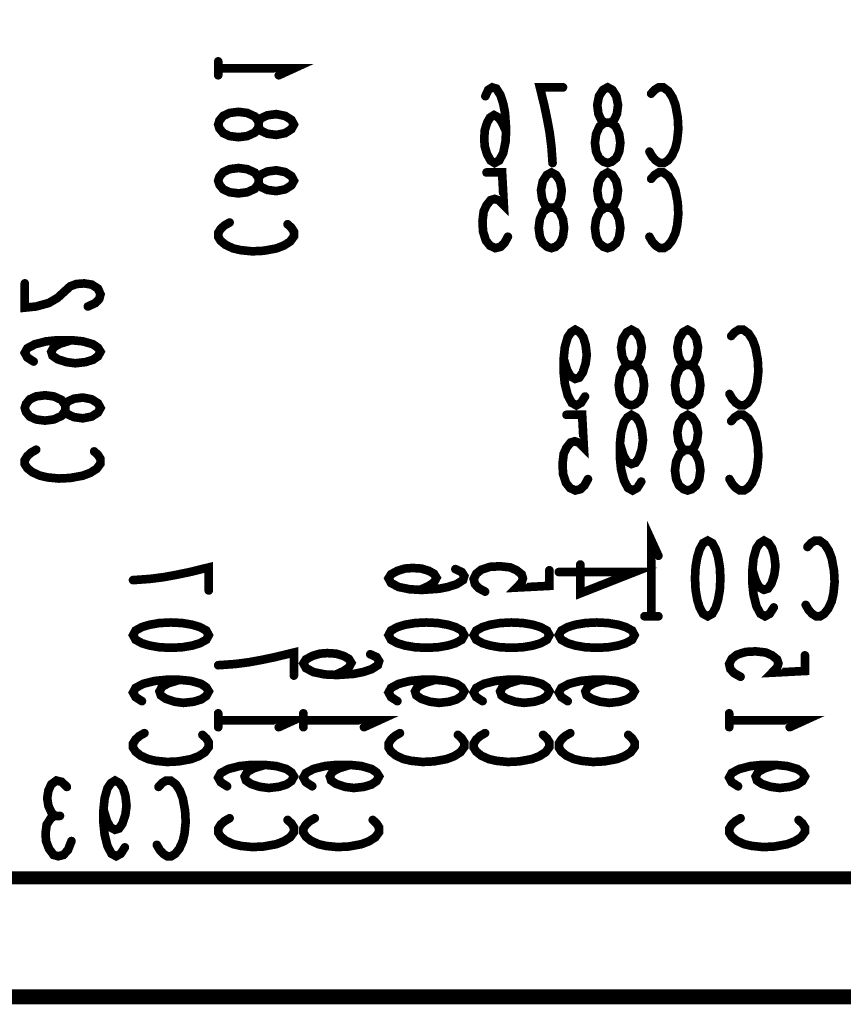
# Model space of a CAD drawing. Extents: x 0 to 8.86, y -3.29 to 6.3.
# Tile 38 of 129: x 8.1 to 8.48, y 0 to 0.45. Entities that reach past the tile are written whole.
import ezdxf

# ---------------------------------------------------------------- set-up
doc = ezdxf.new("R2010")
doc.units = 0
doc.layers.get('0').update_dxf_attribs({"color": 3, "linetype": 'CONTINUOUS'})

# ---------------------------------------------------------------- blocks, each defined once
blk = doc.blocks.new('PAD_R1')
at = {"const_width": 0.5}
blk.add_lwpolyline([(0.25, 0, 1), (-0.25, 0, 1)], format="xyb", close=True, dxfattribs=at)

msp = doc.modelspace()

# ---------------------------------------------------------------- linework, layer by layer
for points, const_width in [([(0, 0), (0, 6.29921), (8.85827, 6.29921), (8.85827, 0)], 0.007), ([(7.84, 0.865), (8.5, 0.865), (8.5, 0.055), (7.755, 0.055), (7.7355, 0.07713), (7.735, 0.71), (7.84, 0.71)], 0.006), ([(8.37375, 0.38568), (8.37188, 0.38626), (8.36975, 0.38801), (8.36842, 0.39093), (8.36788, 0.39501), (8.36842, 0.3991), (8.37002, 0.4026), (8.37242, 0.40435), (8.37508, 0.40435), (8.37668, 0.40551), (8.37802, 0.40843), (8.37855, 0.41251), (8.37775, 0.4166), (8.37588, 0.41951), (8.37375, 0.42068), (8.37162, 0.41951), (8.36975, 0.4166), (8.36895, 0.41251), (8.36948, 0.40843), (8.37082, 0.40551), (8.37242, 0.40435), (8.37508, 0.40435), (8.37748, 0.4026), (8.37908, 0.3991), (8.37962, 0.39501), (8.37908, 0.39093), (8.37775, 0.38801), (8.37562, 0.38626)], 0.004), ([(8.19371, 0.40349), (8.1943, 0.40536), (8.19605, 0.40749), (8.19896, 0.40883), (8.20305, 0.40936), (8.20713, 0.40883), (8.21063, 0.40723), (8.21238, 0.40483), (8.21238, 0.40216), (8.21355, 0.40056), (8.21646, 0.39923), (8.22055, 0.39869), (8.22463, 0.3995), (8.22755, 0.40136), (8.22871, 0.40349), (8.22755, 0.40563), (8.22463, 0.40749), (8.22055, 0.4083), (8.21646, 0.40776), (8.21355, 0.40643), (8.21238, 0.40483), (8.21238, 0.40216), (8.21063, 0.39976), (8.20713, 0.39816), (8.20305, 0.39763), (8.19896, 0.39816), (8.19605, 0.3995), (8.1943, 0.40163)], 0.004), ([(8.19371, 0.37749), (8.1943, 0.37936), (8.19605, 0.38149), (8.19896, 0.38283), (8.20305, 0.38336), (8.20713, 0.38283), (8.21063, 0.38123), (8.21238, 0.37883), (8.21238, 0.37616), (8.21355, 0.37456), (8.21646, 0.37323), (8.22055, 0.37269), (8.22463, 0.3735), (8.22755, 0.37536), (8.22871, 0.37749), (8.22755, 0.37963), (8.22463, 0.38149), (8.22055, 0.3823), (8.21646, 0.38176), (8.21355, 0.38043), (8.21238, 0.37883), (8.21238, 0.37616), (8.21063, 0.37376), (8.20713, 0.37216), (8.20305, 0.37163), (8.19896, 0.37216), (8.19605, 0.3735), (8.1943, 0.37563)], 0.004), ([(8.34775, 0.34631), (8.34588, 0.34689), (8.34375, 0.34864), (8.34242, 0.35156), (8.34188, 0.35564), (8.34242, 0.35973), (8.34402, 0.36323), (8.34642, 0.36498), (8.34908, 0.36498), (8.35068, 0.36614), (8.35202, 0.36906), (8.35255, 0.37314), (8.35175, 0.37723), (8.34988, 0.38014), (8.34775, 0.38131), (8.34562, 0.38014), (8.34375, 0.37723), (8.34295, 0.37314), (8.34348, 0.36906), (8.34482, 0.36614), (8.34642, 0.36498), (8.34908, 0.36498), (8.35148, 0.36323), (8.35308, 0.35973), (8.35362, 0.35564), (8.35308, 0.35156), (8.35175, 0.34864), (8.34962, 0.34689)], 0.004), ([(8.37375, 0.34631), (8.37188, 0.34689), (8.36975, 0.34864), (8.36842, 0.35156), (8.36788, 0.35564), (8.36842, 0.35973), (8.37002, 0.36323), (8.37242, 0.36498), (8.37508, 0.36498), (8.37668, 0.36614), (8.37802, 0.36906), (8.37855, 0.37314), (8.37775, 0.37723), (8.37588, 0.38014), (8.37375, 0.38131), (8.37162, 0.38014), (8.36975, 0.37723), (8.36895, 0.37314), (8.36948, 0.36906), (8.37082, 0.36614), (8.37242, 0.36498), (8.37508, 0.36498), (8.37748, 0.36323), (8.37908, 0.35973), (8.37962, 0.35564), (8.37908, 0.35156), (8.37775, 0.34864), (8.37562, 0.34689)], 0.004), ([(8.38475, 0.27357), (8.38288, 0.27415), (8.38075, 0.2759), (8.37942, 0.27882), (8.37888, 0.2829), (8.37942, 0.28699), (8.38102, 0.29049), (8.38342, 0.29224), (8.38608, 0.29224), (8.38768, 0.2934), (8.38902, 0.29632), (8.38955, 0.3004), (8.38875, 0.30449), (8.38688, 0.3074), (8.38475, 0.30857), (8.38262, 0.3074), (8.38075, 0.30449), (8.37995, 0.3004), (8.38048, 0.29632), (8.38182, 0.2934), (8.38342, 0.29224), (8.38608, 0.29224), (8.38848, 0.29049), (8.39008, 0.28699), (8.39062, 0.2829), (8.39008, 0.27882), (8.38875, 0.2759), (8.38662, 0.27415)], 0.004), ([(8.41075, 0.27357), (8.40888, 0.27415), (8.40675, 0.2759), (8.40542, 0.27882), (8.40488, 0.2829), (8.40542, 0.28699), (8.40702, 0.29049), (8.40942, 0.29224), (8.41208, 0.29224), (8.41368, 0.2934), (8.41502, 0.29632), (8.41555, 0.3004), (8.41475, 0.30449), (8.41288, 0.3074), (8.41075, 0.30857), (8.40862, 0.3074), (8.40675, 0.30449), (8.40595, 0.3004), (8.40648, 0.29632), (8.40782, 0.2934), (8.40942, 0.29224), (8.41208, 0.29224), (8.41448, 0.29049), (8.41608, 0.28699), (8.41662, 0.2829), (8.41608, 0.27882), (8.41475, 0.2759), (8.41262, 0.27415)], 0.004), ([(8.10429, 0.27238), (8.10487, 0.27425), (8.10662, 0.27638), (8.10954, 0.27772), (8.11362, 0.27825), (8.11771, 0.27772), (8.12121, 0.27612), (8.12296, 0.27372), (8.12296, 0.27105), (8.12412, 0.26945), (8.12704, 0.26812), (8.13112, 0.26758), (8.13521, 0.26839), (8.13812, 0.27025), (8.13929, 0.27238), (8.13812, 0.27452), (8.13521, 0.27638), (8.13112, 0.27719), (8.12704, 0.27665), (8.12412, 0.27532), (8.12296, 0.27372), (8.12296, 0.27105), (8.12121, 0.26865), (8.11771, 0.26705), (8.11362, 0.26652), (8.10954, 0.26705), (8.10662, 0.26839), (8.10487, 0.27052)], 0.004), ([(8.41075, 0.2342), (8.40888, 0.23478), (8.40675, 0.23653), (8.40542, 0.23945), (8.40488, 0.24353), (8.40542, 0.24762), (8.40702, 0.25112), (8.40942, 0.25287), (8.41208, 0.25287), (8.41368, 0.25403), (8.41502, 0.25695), (8.41555, 0.26103), (8.41475, 0.26512), (8.41288, 0.26803), (8.41075, 0.2692), (8.40862, 0.26803), (8.40675, 0.26512), (8.40595, 0.26103), (8.40648, 0.25695), (8.40782, 0.25403), (8.40942, 0.25287), (8.41208, 0.25287), (8.41448, 0.25112), (8.41608, 0.24762), (8.41662, 0.24353), (8.41608, 0.23945), (8.41475, 0.23653), (8.41262, 0.23478)], 0.004), ([(8.42, 0.211), (8.42213, 0.20983), (8.42373, 0.20692), (8.4248, 0.20342), (8.4256, 0.19875), (8.42587, 0.1935), (8.4256, 0.18825), (8.4248, 0.18358), (8.42373, 0.18008), (8.42213, 0.17717), (8.42, 0.176), (8.41787, 0.17717), (8.41627, 0.18008), (8.4152, 0.18358), (8.4144, 0.18825), (8.41413, 0.1935), (8.4144, 0.19875), (8.4152, 0.20342), (8.41627, 0.20692), (8.41787, 0.20983)], 0.004), ([(8.18934, 0.16727), (8.18818, 0.16514), (8.18526, 0.16354), (8.18176, 0.16247), (8.17709, 0.16167), (8.17184, 0.16141), (8.16659, 0.16167), (8.16193, 0.16247), (8.15843, 0.16354), (8.15551, 0.16514), (8.15434, 0.16727), (8.15551, 0.16941), (8.15843, 0.17101), (8.16193, 0.17208), (8.16659, 0.17288), (8.17184, 0.17314), (8.17709, 0.17288), (8.18176, 0.17208), (8.18526, 0.17101), (8.18818, 0.16941)], 0.004), ([(8.30746, 0.16727), (8.30629, 0.16514), (8.30337, 0.16354), (8.29987, 0.16247), (8.2952, 0.16167), (8.28995, 0.16141), (8.2847, 0.16167), (8.28004, 0.16247), (8.27654, 0.16354), (8.27362, 0.16514), (8.27246, 0.16727), (8.27362, 0.16941), (8.27654, 0.17101), (8.28004, 0.17208), (8.2847, 0.17288), (8.28995, 0.17314), (8.2952, 0.17288), (8.29987, 0.17208), (8.30337, 0.17101), (8.30629, 0.16941)], 0.004), ([(8.34682, 0.16727), (8.34566, 0.16514), (8.34274, 0.16354), (8.33924, 0.16247), (8.33457, 0.16167), (8.32932, 0.16141), (8.32407, 0.16167), (8.31941, 0.16247), (8.31591, 0.16354), (8.31299, 0.16514), (8.31183, 0.16727), (8.31299, 0.16941), (8.31591, 0.17101), (8.31941, 0.17208), (8.32407, 0.17288), (8.32932, 0.17314), (8.33457, 0.17288), (8.33924, 0.17208), (8.34274, 0.17101), (8.34566, 0.16941)], 0.004), ([(8.38619, 0.16727), (8.38503, 0.16514), (8.38211, 0.16354), (8.37861, 0.16247), (8.37394, 0.16167), (8.36869, 0.16141), (8.36344, 0.16167), (8.35878, 0.16247), (8.35528, 0.16354), (8.35236, 0.16514), (8.35119, 0.16727), (8.35236, 0.16941), (8.35528, 0.17101), (8.35878, 0.17208), (8.36344, 0.17288), (8.36869, 0.17314), (8.37394, 0.17288), (8.37861, 0.17208), (8.38211, 0.17101), (8.38503, 0.16941)], 0.004)]:
    msp.add_lwpolyline(points, close=True, dxfattribs=dict(const_width=const_width))
at = {"const_width": 0.004}
for points in [[(8.19371, 0.42629), (8.19371, 0.43269)], [(8.19371, 0.42949), (8.22871, 0.42949), (8.22172, 0.42629)], [(8.32682, 0.40026), (8.32495, 0.40435), (8.32335, 0.40668), (8.32122, 0.40785), (8.31935, 0.40668), (8.31802, 0.40435), (8.31695, 0.40085), (8.31668, 0.39676), (8.31695, 0.39326), (8.31802, 0.38976), (8.31962, 0.38685), (8.32148, 0.38568), (8.32362, 0.38685), (8.32548, 0.39035), (8.32655, 0.3956), (8.32682, 0.40143), (8.32628, 0.40901), (8.32548, 0.4131), (8.32415, 0.41718), (8.32228, 0.4201), (8.32042, 0.42068), (8.31855, 0.41951), (8.31722, 0.4166)], [(8.34828, 0.38568), (8.34775, 0.39326), (8.34695, 0.39968), (8.34588, 0.40551), (8.34455, 0.41193), (8.34242, 0.42068), (8.35308, 0.42068)], [(8.39388, 0.41776), (8.39548, 0.41951), (8.39735, 0.42068), (8.39948, 0.42068), (8.40188, 0.41893), (8.40375, 0.41601), (8.40508, 0.41251), (8.40615, 0.40668), (8.40642, 0.40143), (8.40588, 0.39618), (8.40508, 0.39268), (8.40348, 0.38918), (8.40162, 0.38685), (8.39975, 0.38568), (8.39788, 0.38568), (8.39602, 0.38685), (8.39442, 0.3886), (8.39308, 0.39093)], [(8.32762, 0.35156), (8.32602, 0.34864), (8.32415, 0.34689), (8.32175, 0.34631), (8.31935, 0.34748), (8.31748, 0.34981), (8.31615, 0.35389), (8.31588, 0.35856), (8.31642, 0.36323), (8.31775, 0.36614), (8.31962, 0.36848), (8.32148, 0.36906), (8.32335, 0.36848), (8.32575, 0.36614), (8.32495, 0.38131), (8.31775, 0.38131)], [(8.39388, 0.37839), (8.39548, 0.38014), (8.39735, 0.38131), (8.39948, 0.38131), (8.40188, 0.37956), (8.40375, 0.37664), (8.40508, 0.37314), (8.40615, 0.36731), (8.40642, 0.36206), (8.40588, 0.35681), (8.40508, 0.35331), (8.40348, 0.34981), (8.40162, 0.34748), (8.39975, 0.34631), (8.39788, 0.34631), (8.39602, 0.34748), (8.39442, 0.34923), (8.39308, 0.35156)], [(8.2258, 0.35736), (8.22755, 0.35576), (8.22871, 0.3539), (8.22871, 0.35176), (8.22696, 0.34936), (8.22405, 0.3475), (8.22055, 0.34616), (8.21471, 0.34509), (8.20946, 0.34483), (8.20421, 0.34536), (8.20071, 0.34616), (8.19721, 0.34776), (8.19488, 0.34963), (8.19371, 0.35149), (8.19371, 0.35336), (8.19488, 0.35523), (8.19663, 0.35683), (8.19896, 0.35816)], [(8.13346, 0.31932), (8.13696, 0.32092), (8.13871, 0.32279), (8.13929, 0.32492), (8.13812, 0.32759), (8.13521, 0.32945), (8.13171, 0.32999), (8.12821, 0.32972), (8.12529, 0.32865), (8.11946, 0.32332), (8.11537, 0.32092), (8.10954, 0.31932), (8.10429, 0.31878), (8.10429, 0.32999)], [(8.36328, 0.27765), (8.36142, 0.27474), (8.35928, 0.27357), (8.35715, 0.27474), (8.35528, 0.27824), (8.35395, 0.28349), (8.35342, 0.28874), (8.35342, 0.29515), (8.35395, 0.3004), (8.35528, 0.30507), (8.35688, 0.3074), (8.35875, 0.30857), (8.36088, 0.3074), (8.36248, 0.30507), (8.36355, 0.30157), (8.36408, 0.2969), (8.36355, 0.29282), (8.36222, 0.28874), (8.36062, 0.2864), (8.35875, 0.28582), (8.35662, 0.28699), (8.35502, 0.2899), (8.35342, 0.29515)], [(8.43088, 0.30565), (8.43248, 0.3074), (8.43435, 0.30857), (8.43648, 0.30857), (8.43888, 0.30682), (8.44075, 0.3039), (8.44208, 0.3004), (8.44315, 0.29457), (8.44342, 0.28932), (8.44288, 0.28407), (8.44208, 0.28057), (8.44048, 0.27707), (8.43862, 0.27474), (8.43675, 0.27357), (8.43488, 0.27357), (8.43302, 0.27474), (8.43142, 0.27649), (8.43008, 0.27882)], [(8.10837, 0.29385), (8.10546, 0.29572), (8.10429, 0.29785), (8.10546, 0.29998), (8.10896, 0.30185), (8.11421, 0.30319), (8.11946, 0.30372), (8.12587, 0.30372), (8.13112, 0.30319), (8.13579, 0.30185), (8.13812, 0.30025), (8.13929, 0.29838), (8.13812, 0.29625), (8.13579, 0.29465), (8.13229, 0.29358), (8.12762, 0.29305), (8.12354, 0.29358), (8.11946, 0.29492), (8.11712, 0.29652), (8.11654, 0.29838), (8.11771, 0.30052), (8.12062, 0.30212), (8.12587, 0.30372)], [(8.36462, 0.23945), (8.36302, 0.23653), (8.36115, 0.23478), (8.35875, 0.2342), (8.35635, 0.23537), (8.35448, 0.2377), (8.35315, 0.24178), (8.35288, 0.24645), (8.35342, 0.25112), (8.35475, 0.25403), (8.35662, 0.25637), (8.35848, 0.25695), (8.36035, 0.25637), (8.36275, 0.25403), (8.36195, 0.2692), (8.35475, 0.2692)], [(8.38928, 0.23828), (8.38742, 0.23537), (8.38528, 0.2342), (8.38315, 0.23537), (8.38128, 0.23887), (8.37995, 0.24412), (8.37942, 0.24937), (8.37942, 0.25578), (8.37995, 0.26103), (8.38128, 0.2657), (8.38288, 0.26803), (8.38475, 0.2692), (8.38688, 0.26803), (8.38848, 0.2657), (8.38955, 0.2622), (8.39008, 0.25753), (8.38955, 0.25345), (8.38822, 0.24937), (8.38662, 0.24703), (8.38475, 0.24645), (8.38262, 0.24762), (8.38102, 0.25053), (8.37942, 0.25578)], [(8.43088, 0.26628), (8.43248, 0.26803), (8.43435, 0.2692), (8.43648, 0.2692), (8.43888, 0.26745), (8.44075, 0.26453), (8.44208, 0.26103), (8.44315, 0.2552), (8.44342, 0.24995), (8.44288, 0.2447), (8.44208, 0.2412), (8.44048, 0.2377), (8.43862, 0.23537), (8.43675, 0.2342), (8.43488, 0.2342), (8.43302, 0.23537), (8.43142, 0.23712), (8.43008, 0.23945)], [(8.13637, 0.25225), (8.13812, 0.25065), (8.13929, 0.24879), (8.13929, 0.24665), (8.13754, 0.24425), (8.13462, 0.24239), (8.13112, 0.24105), (8.12529, 0.23998), (8.12004, 0.23972), (8.11479, 0.24025), (8.11129, 0.24105), (8.10779, 0.24265), (8.10546, 0.24452), (8.10429, 0.24638), (8.10429, 0.24825), (8.10546, 0.25012), (8.10721, 0.25172), (8.10954, 0.25305)], [(8.394, 0.176), (8.394, 0.211), (8.3972, 0.204)], [(8.45053, 0.18008), (8.44867, 0.17717), (8.44653, 0.176), (8.4444, 0.17717), (8.44253, 0.18067), (8.4412, 0.18592), (8.44067, 0.19117), (8.44067, 0.19758), (8.4412, 0.20283), (8.44253, 0.2075), (8.44413, 0.20983), (8.446, 0.211), (8.44813, 0.20983), (8.44973, 0.2075), (8.4508, 0.204), (8.45133, 0.19933), (8.4508, 0.19525), (8.44947, 0.19117), (8.44787, 0.18883), (8.446, 0.18825), (8.44387, 0.18942), (8.44227, 0.19233), (8.44067, 0.19758)], [(8.46613, 0.20808), (8.46773, 0.20983), (8.4696, 0.211), (8.47173, 0.211), (8.47413, 0.20925), (8.476, 0.20633), (8.47733, 0.20283), (8.4784, 0.197), (8.47867, 0.19175), (8.47813, 0.1865), (8.47733, 0.183), (8.47573, 0.1795), (8.47387, 0.17717), (8.472, 0.176), (8.47013, 0.176), (8.46827, 0.17717), (8.46667, 0.17892), (8.46533, 0.18125)], [(8.15434, 0.19274), (8.16193, 0.19327), (8.16834, 0.19408), (8.17418, 0.19514), (8.18059, 0.19647), (8.18934, 0.19861), (8.18934, 0.18794)], [(8.31707, 0.18741), (8.31416, 0.18901), (8.31241, 0.19087), (8.31183, 0.19327), (8.31299, 0.19568), (8.31532, 0.19754), (8.31941, 0.19888), (8.32407, 0.19914), (8.32874, 0.19861), (8.33166, 0.19727), (8.33399, 0.19541), (8.33457, 0.19354), (8.33399, 0.19167), (8.33166, 0.18928), (8.34682, 0.19007), (8.34682, 0.19727)], [(8.35119, 0.19647), (8.38619, 0.19647), (8.36111, 0.18661), (8.36111, 0.19994)], [(8.28704, 0.18821), (8.29112, 0.19007), (8.29345, 0.19167), (8.29462, 0.19381), (8.29345, 0.19568), (8.29112, 0.19701), (8.28762, 0.19808), (8.28354, 0.19834), (8.28004, 0.19808), (8.27654, 0.19701), (8.27362, 0.19541), (8.27246, 0.19354), (8.27362, 0.19141), (8.27712, 0.18954), (8.28237, 0.18847), (8.2882, 0.18821), (8.29579, 0.18874), (8.29987, 0.18954), (8.30395, 0.19087), (8.30687, 0.19274), (8.30746, 0.19461), (8.30629, 0.19647), (8.30337, 0.19781)], [(8.3972, 0.176), (8.3908, 0.176)], [(8.19371, 0.15337), (8.2013, 0.1539), (8.20771, 0.15471), (8.21355, 0.15577), (8.21996, 0.15711), (8.22871, 0.15924), (8.22871, 0.14857)], [(8.24767, 0.14884), (8.25175, 0.1507), (8.25408, 0.15231), (8.25525, 0.15444), (8.25408, 0.15631), (8.25175, 0.15764), (8.24825, 0.15871), (8.24417, 0.15897), (8.24067, 0.15871), (8.23717, 0.15764), (8.23425, 0.15604), (8.23309, 0.15417), (8.23425, 0.15204), (8.23775, 0.15017), (8.243, 0.1491), (8.24883, 0.14884), (8.25642, 0.14937), (8.2605, 0.15017), (8.26458, 0.1515), (8.2675, 0.15337), (8.26809, 0.15524), (8.26692, 0.15711), (8.264, 0.15844)], [(8.43518, 0.14804), (8.43227, 0.14964), (8.43052, 0.1515), (8.42994, 0.1539), (8.4311, 0.15631), (8.43343, 0.15817), (8.43752, 0.15951), (8.44218, 0.15977), (8.44685, 0.15924), (8.44977, 0.1579), (8.4521, 0.15604), (8.45268, 0.15417), (8.4521, 0.15231), (8.44977, 0.14991), (8.46494, 0.1507), (8.46494, 0.1579)], [(8.15843, 0.13674), (8.15551, 0.13861), (8.15434, 0.14074), (8.15551, 0.14287), (8.15901, 0.14474), (8.16426, 0.14608), (8.16951, 0.14661), (8.17593, 0.14661), (8.18118, 0.14608), (8.18584, 0.14474), (8.18818, 0.14314), (8.18934, 0.14127), (8.18818, 0.13914), (8.18584, 0.13754), (8.18235, 0.13647), (8.17768, 0.13594), (8.1736, 0.13647), (8.16951, 0.13781), (8.16718, 0.13941), (8.16659, 0.14127), (8.16776, 0.14341), (8.17068, 0.14501), (8.17593, 0.14661)], [(8.27654, 0.13674), (8.27362, 0.13861), (8.27246, 0.14074), (8.27362, 0.14287), (8.27712, 0.14474), (8.28237, 0.14608), (8.28762, 0.14661), (8.29404, 0.14661), (8.29929, 0.14608), (8.30395, 0.14474), (8.30629, 0.14314), (8.30746, 0.14127), (8.30629, 0.13914), (8.30395, 0.13754), (8.30046, 0.13647), (8.29579, 0.13594), (8.29171, 0.13647), (8.28762, 0.13781), (8.28529, 0.13941), (8.2847, 0.14127), (8.28587, 0.14341), (8.28879, 0.14501), (8.29404, 0.14661)], [(8.31591, 0.13674), (8.31299, 0.13861), (8.31183, 0.14074), (8.31299, 0.14287), (8.31649, 0.14474), (8.32174, 0.14608), (8.32699, 0.14661), (8.33341, 0.14661), (8.33866, 0.14608), (8.34332, 0.14474), (8.34566, 0.14314), (8.34682, 0.14127), (8.34566, 0.13914), (8.34332, 0.13754), (8.33983, 0.13647), (8.33516, 0.13594), (8.33108, 0.13647), (8.32699, 0.13781), (8.32466, 0.13941), (8.32407, 0.14127), (8.32524, 0.14341), (8.32816, 0.14501), (8.33341, 0.14661)], [(8.35528, 0.13674), (8.35236, 0.13861), (8.35119, 0.14074), (8.35236, 0.14287), (8.35586, 0.14474), (8.36111, 0.14608), (8.36636, 0.14661), (8.37278, 0.14661), (8.37803, 0.14608), (8.38269, 0.14474), (8.38503, 0.14314), (8.38619, 0.14127), (8.38503, 0.13914), (8.38269, 0.13754), (8.3792, 0.13647), (8.37453, 0.13594), (8.37045, 0.13647), (8.36636, 0.13781), (8.36403, 0.13941), (8.36344, 0.14127), (8.36461, 0.14341), (8.36753, 0.14501), (8.37278, 0.14661)], [(8.19371, 0.1247), (8.19371, 0.1311)], [(8.23309, 0.1247), (8.23309, 0.1311)], [(8.42994, 0.1247), (8.42994, 0.1311)], [(8.19371, 0.1279), (8.22871, 0.1279), (8.22172, 0.1247)], [(8.23309, 0.1279), (8.26809, 0.1279), (8.26109, 0.1247)], [(8.42994, 0.1279), (8.46494, 0.1279), (8.45794, 0.1247)], [(8.18643, 0.12114), (8.18818, 0.11954), (8.18934, 0.11768), (8.18934, 0.11554), (8.18759, 0.11314), (8.18468, 0.11128), (8.18118, 0.10994), (8.17534, 0.10887), (8.17009, 0.10861), (8.16484, 0.10914), (8.16134, 0.10994), (8.15784, 0.11154), (8.15551, 0.11341), (8.15434, 0.11527), (8.15434, 0.11714), (8.15551, 0.11901), (8.15726, 0.12061), (8.15959, 0.12194)], [(8.30454, 0.12114), (8.30629, 0.11954), (8.30746, 0.11768), (8.30746, 0.11554), (8.3057, 0.11314), (8.30279, 0.11128), (8.29929, 0.10994), (8.29345, 0.10887), (8.2882, 0.10861), (8.28295, 0.10914), (8.27945, 0.10994), (8.27595, 0.11154), (8.27362, 0.11341), (8.27246, 0.11527), (8.27246, 0.11714), (8.27362, 0.11901), (8.27537, 0.12061), (8.2777, 0.12194)], [(8.34391, 0.12114), (8.34566, 0.11954), (8.34682, 0.11768), (8.34682, 0.11554), (8.34507, 0.11314), (8.34216, 0.11128), (8.33866, 0.10994), (8.33282, 0.10887), (8.32757, 0.10861), (8.32232, 0.10914), (8.31882, 0.10994), (8.31532, 0.11154), (8.31299, 0.11341), (8.31183, 0.11527), (8.31183, 0.11714), (8.31299, 0.11901), (8.31474, 0.12061), (8.31707, 0.12194)], [(8.38328, 0.12114), (8.38503, 0.11954), (8.38619, 0.11768), (8.38619, 0.11554), (8.38444, 0.11314), (8.38153, 0.11128), (8.37803, 0.10994), (8.37219, 0.10887), (8.36694, 0.10861), (8.36169, 0.10914), (8.35819, 0.10994), (8.35469, 0.11154), (8.35236, 0.11341), (8.35119, 0.11527), (8.35119, 0.11714), (8.35236, 0.11901), (8.35411, 0.12061), (8.35644, 0.12194)], [(8.1978, 0.09737), (8.19488, 0.09924), (8.19371, 0.10137), (8.19488, 0.1035), (8.19838, 0.10537), (8.20363, 0.10671), (8.20888, 0.10724), (8.2153, 0.10724), (8.22055, 0.10671), (8.22521, 0.10537), (8.22755, 0.10377), (8.22871, 0.1019), (8.22755, 0.09977), (8.22521, 0.09817), (8.22172, 0.0971), (8.21705, 0.09657), (8.21297, 0.0971), (8.20888, 0.09844), (8.20655, 0.10004), (8.20596, 0.1019), (8.20713, 0.10404), (8.21005, 0.10564), (8.2153, 0.10724)], [(8.23717, 0.09737), (8.23425, 0.09924), (8.23309, 0.10137), (8.23425, 0.1035), (8.23775, 0.10537), (8.243, 0.10671), (8.24825, 0.10724), (8.25467, 0.10724), (8.25992, 0.10671), (8.26458, 0.10537), (8.26692, 0.10377), (8.26809, 0.1019), (8.26692, 0.09977), (8.26458, 0.09817), (8.26109, 0.0971), (8.25642, 0.09657), (8.25234, 0.0971), (8.24825, 0.09844), (8.24592, 0.10004), (8.24533, 0.1019), (8.2465, 0.10404), (8.24942, 0.10564), (8.25467, 0.10724)], [(8.43402, 0.09737), (8.4311, 0.09924), (8.42994, 0.10137), (8.4311, 0.1035), (8.4346, 0.10537), (8.43985, 0.10671), (8.4451, 0.10724), (8.45152, 0.10724), (8.45677, 0.10671), (8.46143, 0.10537), (8.46377, 0.10377), (8.46494, 0.1019), (8.46377, 0.09977), (8.46143, 0.09817), (8.45794, 0.0971), (8.45327, 0.09657), (8.44919, 0.0971), (8.4451, 0.09844), (8.44277, 0.10004), (8.44218, 0.1019), (8.44335, 0.10404), (8.44627, 0.10564), (8.45152, 0.10724)], [(8.11813, 0.08367), (8.11653, 0.08542), (8.1152, 0.08833), (8.11467, 0.09183), (8.1152, 0.09533), (8.11653, 0.09825), (8.11893, 0.1), (8.12133, 0.09942), (8.12373, 0.09708)], [(8.15053, 0.06908), (8.14867, 0.06617), (8.14653, 0.065), (8.1444, 0.06617), (8.14253, 0.06967), (8.1412, 0.07492), (8.14067, 0.08017), (8.14067, 0.08658), (8.1412, 0.09183), (8.14253, 0.0965), (8.14413, 0.09883), (8.146, 0.1), (8.14813, 0.09883), (8.14973, 0.0965), (8.1508, 0.093), (8.15133, 0.08833), (8.1508, 0.08425), (8.14947, 0.08017), (8.14787, 0.07783), (8.146, 0.07725), (8.14387, 0.07842), (8.14227, 0.08133), (8.14067, 0.08658)], [(8.16613, 0.09708), (8.16773, 0.09883), (8.1696, 0.1), (8.17173, 0.1), (8.17413, 0.09825), (8.176, 0.09533), (8.17733, 0.09183), (8.1784, 0.086), (8.17867, 0.08075), (8.17813, 0.0755), (8.17733, 0.072), (8.17573, 0.0685), (8.17387, 0.06617), (8.172, 0.065), (8.17013, 0.065), (8.16827, 0.06617), (8.16667, 0.06792), (8.16533, 0.07025)], [(8.12587, 0.072), (8.12427, 0.06792), (8.12213, 0.06558), (8.11973, 0.065), (8.1176, 0.06558), (8.11547, 0.0685), (8.11413, 0.072), (8.11387, 0.0755), (8.1144, 0.07958), (8.11627, 0.0825), (8.11813, 0.08367), (8.12053, 0.08367)], [(8.2258, 0.08177), (8.22755, 0.08017), (8.22871, 0.07831), (8.22871, 0.07617), (8.22696, 0.07377), (8.22405, 0.07191), (8.22055, 0.07057), (8.21471, 0.0695), (8.20946, 0.06924), (8.20421, 0.06977), (8.20071, 0.07057), (8.19721, 0.07217), (8.19488, 0.07404), (8.19371, 0.0759), (8.19371, 0.07777), (8.19488, 0.07964), (8.19663, 0.08124), (8.19896, 0.08257)], [(8.26517, 0.08177), (8.26692, 0.08017), (8.26809, 0.07831), (8.26809, 0.07617), (8.26633, 0.07377), (8.26342, 0.07191), (8.25992, 0.07057), (8.25408, 0.0695), (8.24883, 0.06924), (8.24358, 0.06977), (8.24008, 0.07057), (8.23658, 0.07217), (8.23425, 0.07404), (8.23309, 0.0759), (8.23309, 0.07777), (8.23425, 0.07964), (8.236, 0.08124), (8.23833, 0.08257)], [(8.46202, 0.08177), (8.46377, 0.08017), (8.46494, 0.07831), (8.46494, 0.07617), (8.46318, 0.07377), (8.46027, 0.07191), (8.45677, 0.07057), (8.45093, 0.0695), (8.44568, 0.06924), (8.44043, 0.06977), (8.43693, 0.07057), (8.43343, 0.07217), (8.4311, 0.07404), (8.42994, 0.0759), (8.42994, 0.07777), (8.4311, 0.07964), (8.43285, 0.08124), (8.43518, 0.08257)]]:
    msp.add_lwpolyline(points, dxfattribs=at)

# ---------------------------------------------------------------- block references
at = {"xscale": 0.004, "yscale": 0.004}
for p in [(8.19371, 0.43269), (8.19371, 0.42949), (8.19371, 0.42629), (8.22172, 0.42629), (8.35308, 0.42068), (8.39388, 0.41776), (8.31722, 0.4166), (8.32682, 0.40026), (8.39308, 0.39093), (8.34828, 0.38568), (8.31775, 0.38131), (8.39388, 0.37839), (8.19896, 0.35816), (8.2258, 0.35736), (8.32762, 0.35156), (8.39308, 0.35156), (8.10429, 0.32999), (8.13346, 0.31932), (8.12587, 0.30372), (8.43088, 0.30565), (8.35342, 0.29515), (8.10837, 0.29385), (8.36328, 0.27765), (8.43008, 0.27882), (8.35475, 0.2692), (8.43088, 0.26628), (8.37942, 0.25578), (8.10954, 0.25305), (8.13637, 0.25225), (8.36462, 0.23945), (8.43008, 0.23945), (8.38928, 0.23828), (8.46613, 0.20808), (8.3972, 0.204), (8.36111, 0.19994), (8.30337, 0.19781), (8.34682, 0.19727), (8.35119, 0.19647), (8.44067, 0.19758), (8.15434, 0.19274), (8.18934, 0.18794), (8.28704, 0.18821), (8.31707, 0.18741), (8.46533, 0.18125), (8.3908, 0.176), (8.394, 0.176), (8.3972, 0.176), (8.45053, 0.18008), (8.264, 0.15844), (8.46494, 0.1579), (8.19371, 0.15337), (8.22871, 0.14857), (8.24767, 0.14884), (8.17593, 0.14661), (8.29404, 0.14661), (8.33341, 0.14661), (8.37278, 0.14661), (8.43518, 0.14804), (8.15843, 0.13674), (8.27654, 0.13674), (8.31591, 0.13674), (8.35528, 0.13674), (8.19371, 0.1311), (8.23309, 0.1311), (8.42994, 0.1311), (8.19371, 0.1279), (8.23309, 0.1279), (8.42994, 0.1279), (8.15959, 0.12194), (8.18643, 0.12114), (8.19371, 0.1247), (8.22172, 0.1247), (8.23309, 0.1247), (8.26109, 0.1247), (8.2777, 0.12194), (8.30454, 0.12114), (8.31707, 0.12194), (8.34391, 0.12114), (8.35644, 0.12194), (8.38328, 0.12114), (8.42994, 0.1247), (8.45794, 0.1247), (8.2153, 0.10724), (8.25467, 0.10724), (8.45152, 0.10724), (8.12373, 0.09708), (8.16613, 0.09708), (8.1978, 0.09737), (8.23717, 0.09737), (8.43402, 0.09737), (8.14067, 0.08658), (8.11813, 0.08367), (8.12053, 0.08367), (8.19896, 0.08257), (8.2258, 0.08177), (8.23833, 0.08257), (8.26517, 0.08177), (8.43518, 0.08257), (8.46202, 0.08177), (8.12587, 0.072), (8.15053, 0.06908), (8.16533, 0.07025)]:
    msp.add_blockref('PAD_R1', p, dxfattribs=at)

doc.saveas('drawing.dxf')
